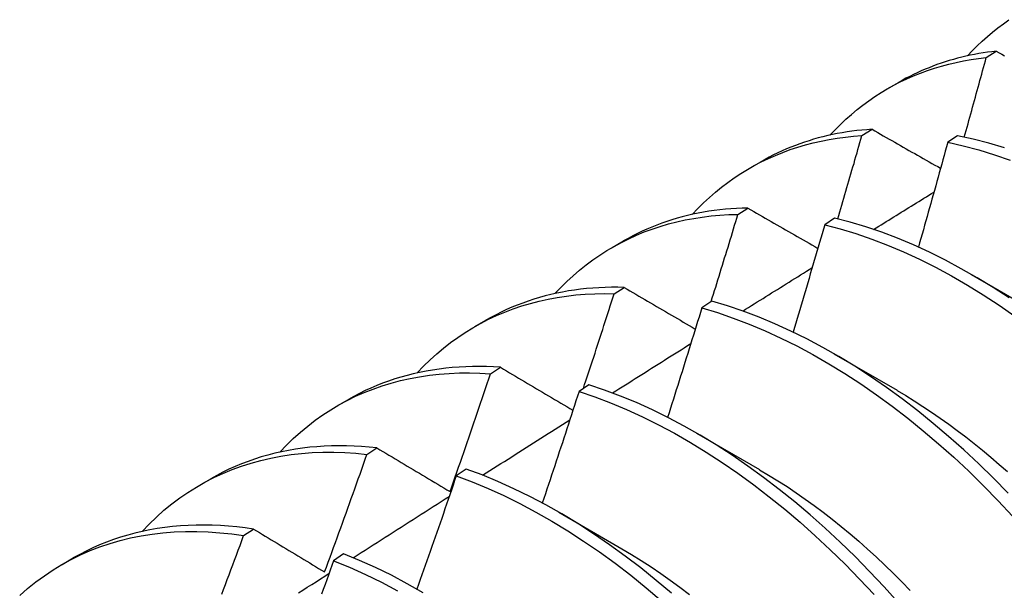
# Model space of a CAD drawing. Header units: inches. Extents: x 25 to 246, y 20 to 159.
# Tile 85 of 111: x 232.819 to 233.068, y 82.748 to 82.892. Entities that reach past the tile are written whole.
import ezdxf

# ---------------------------------------------------------------- set-up
doc = ezdxf.new("R2010")
doc.units = ezdxf.units.IN
doc.header["$MEASUREMENT"] = 0
doc.layers.add('Visible Edges(ANSI)', color=7, linetype='Continuous', lineweight=25)

msp = doc.modelspace()

# ---------------------------------------------------------------- linework, layer by layer
at = {"layer": 'Visible Edges(ANSI)'}
for p, q in [((233.06317, 82.8825), (233.06572, 82.88409)), ((233.03818, 82.87456), (233.04099, 82.87618)), ((233.03174, 82.86273), (233.03428, 82.86433)), ((233.05594, 82.86272), (233.05343, 82.86104)), ((233.00338, 82.85452), (233.00619, 82.85614)), ((233.00036, 82.84281), (233.00289, 82.84443)), ((233.02482, 82.84188), (233.0223, 82.84019)), ((232.96858, 82.83448), (232.97139, 82.8361)), ((233.05945, 82.82762), (233.0754, 82.81839)), ((232.96903, 82.82274), (232.97156, 82.82436)), ((232.99372, 82.82088), (232.99121, 82.81918)), ((232.93378, 82.81445), (232.93659, 82.81606)), ((233.02465, 82.80758), (233.0406, 82.79835)), ((232.93775, 82.80251), (232.94027, 82.80415)), ((232.96265, 82.79973), (232.96015, 82.79802)), ((232.89898, 82.79441), (232.9018, 82.79603)), ((232.98985, 82.78754), (233.0058, 82.77831)), ((232.90651, 82.78213), (232.90903, 82.78378)), ((232.93161, 82.77844), (232.9291, 82.77671)), ((232.86419, 82.77437), (232.867, 82.77599)), ((232.95505, 82.7675), (232.971, 82.75827)), ((232.87531, 82.76159), (232.87783, 82.76326)), ((232.90058, 82.757), (232.89807, 82.75526)), ((232.82939, 82.75433), (232.8322, 82.75595))]:
    msp.add_line(p, q, dxfattribs=at)
at = {"layer": 'Visible Edges(ANSI)', "flags": 128}
for points in [[(233.05842, 82.8829), (233.05964, 82.88418), (233.06088, 82.88543), (233.06215, 82.88663), (233.06345, 82.8878), (233.06478, 82.88892), (233.06613, 82.89), (233.06751, 82.89104), (233.06892, 82.89204)], [(233.06572, 82.88409), (233.0646, 82.88396), (233.06348, 82.88381), (233.06238, 82.88364), (233.06128, 82.88346), (233.06019, 82.88326), (233.05911, 82.88304), (233.05803, 82.88281), (233.05696, 82.88256), (233.0559, 82.88229), (233.05485, 82.882), (233.0538, 82.88169), (233.05276, 82.88137), (233.05173, 82.88103), (233.05071, 82.88068), (233.0497, 82.8803), (233.0487, 82.87991), (233.0477, 82.87951), (233.04672, 82.87908), (233.04574, 82.87864), (233.04477, 82.87818), (233.04381, 82.87771), (233.04286, 82.87722), (233.04192, 82.87671), (233.04099, 82.87618)], [(233.06572, 82.88409), (233.06642, 82.88369), (233.06712, 82.8833), (233.06782, 82.8829)], [(233.02362, 82.86286), (233.02493, 82.86424), (233.02627, 82.86558), (233.02765, 82.86687), (233.02906, 82.86811), (233.03049, 82.8693), (233.03197, 82.87045), (233.03347, 82.87155), (233.035, 82.8726), (233.03656, 82.8736), (233.03815, 82.87455), (233.03977, 82.87545), (233.04142, 82.8763), (233.04309, 82.8771), (233.0448, 82.87785), (233.04653, 82.87854), (233.04828, 82.87919), (233.05006, 82.87979), (233.05186, 82.88033), (233.05369, 82.88082), (233.05555, 82.88126), (233.05742, 82.88165), (233.05932, 82.88199), (233.06123, 82.88227), (233.06317, 82.8825)], [(233.05762, 82.86237), (233.05786, 82.86321), (233.05809, 82.86405), (233.05833, 82.86489), (233.05856, 82.86573), (233.05879, 82.86657), (233.05903, 82.8674), (233.05926, 82.86824), (233.05949, 82.86908), (233.05973, 82.86992), (233.05996, 82.87076), (233.06019, 82.8716), (233.06042, 82.87244), (233.06065, 82.87327), (233.06088, 82.87411), (233.06111, 82.87495), (233.06135, 82.87579), (233.06157, 82.87663), (233.0618, 82.87747), (233.06203, 82.87831), (233.06226, 82.87914), (233.06249, 82.87998), (233.06272, 82.88082), (233.06295, 82.88166), (233.06317, 82.8825)], [(233.03428, 82.86433), (233.033, 82.86424), (233.03173, 82.86413), (233.03046, 82.864), (233.02921, 82.86384), (233.02796, 82.86366), (233.02673, 82.86346), (233.0255, 82.86324), (233.02428, 82.863), (233.02307, 82.86273), (233.02187, 82.86244), (233.02068, 82.86214), (233.01951, 82.8618), (233.01834, 82.86145), (233.01718, 82.86108), (233.01603, 82.86068), (233.01489, 82.86026), (233.01376, 82.85982), (233.01265, 82.85936), (233.01154, 82.85888), (233.01045, 82.85837), (233.00937, 82.85785), (233.0083, 82.8573), (233.00724, 82.85673), (233.00619, 82.85614)], [(233.03428, 82.86433), (233.03499, 82.86393), (233.03571, 82.86352), (233.03643, 82.86311), (233.03714, 82.8627), (233.03786, 82.86229), (233.03858, 82.86188), (233.0393, 82.86147), (233.04002, 82.86106), (233.04074, 82.86065), (233.04146, 82.86024), (233.04218, 82.85983), (233.04291, 82.85942), (233.04363, 82.85901), (233.04435, 82.85859), (233.04508, 82.85818), (233.0458, 82.85777), (233.04653, 82.85736), (233.04725, 82.85695), (233.04798, 82.85654), (233.04871, 82.85612), (233.04943, 82.85571), (233.05016, 82.8553), (233.05089, 82.85489), (233.05162, 82.85447)], [(232.98882, 82.84282), (232.99023, 82.8443), (232.99167, 82.84572), (232.99315, 82.8471), (232.99466, 82.84841), (232.99622, 82.84968), (232.99781, 82.85089), (232.99943, 82.85204), (233.00109, 82.85313), (233.00278, 82.85417), (233.0045, 82.85515), (233.00626, 82.85608), (233.00805, 82.85695), (233.00987, 82.85775), (233.01172, 82.8585), (233.0136, 82.8592), (233.01551, 82.85983), (233.01745, 82.8604), (233.01942, 82.86091), (233.02141, 82.86137), (233.02343, 82.86176), (233.02547, 82.86209), (233.02753, 82.86237), (233.02963, 82.86258), (233.03174, 82.86273)], [(233.0256, 82.84169), (233.02586, 82.84256), (233.02612, 82.84344), (233.02638, 82.84432), (233.02664, 82.84519), (233.0269, 82.84607), (233.02716, 82.84695), (233.02742, 82.84782), (233.02767, 82.8487), (233.02793, 82.84958), (233.02819, 82.85045), (233.02844, 82.85133), (233.0287, 82.85221), (233.02895, 82.85309), (233.02921, 82.85396), (233.02946, 82.85484), (233.02972, 82.85572), (233.02997, 82.85659), (233.03022, 82.85747), (233.03048, 82.85835), (233.03073, 82.85922), (233.03098, 82.8601), (233.03123, 82.86098), (233.03149, 82.86185), (233.03174, 82.86273)], [(233.06776, 82.85963), (233.06379, 82.86083), (233.05985, 82.86186), (233.05594, 82.86272)], [(233.05343, 82.86104), (233.05312, 82.85994), (233.05282, 82.85884), (233.05252, 82.85773), (233.05221, 82.85663), (233.05191, 82.85552), (233.0516, 82.85442), (233.0513, 82.85331), (233.05099, 82.85221), (233.05068, 82.8511), (233.05038, 82.85), (233.05007, 82.84889), (233.04976, 82.84779), (233.04945, 82.84669), (233.04914, 82.84558), (233.04883, 82.84448), (233.04852, 82.84337), (233.04821, 82.84227), (233.0479, 82.84116), (233.04759, 82.84006), (233.04727, 82.83895), (233.04696, 82.83785), (233.04665, 82.83674), (233.04633, 82.83564), (233.04602, 82.83453)], [(233.05343, 82.86104), (233.05734, 82.86017), (233.06128, 82.85912), (233.06525, 82.85791), (233.06924, 82.85653)], [(233.03468, 82.83901), (233.03532, 82.8394), (233.03596, 82.8398), (233.03659, 82.84019), (233.03723, 82.84059), (233.03786, 82.84098), (233.0385, 82.84138), (233.03914, 82.84177), (233.03977, 82.84216), (233.04041, 82.84256), (233.04104, 82.84295), (233.04168, 82.84335), (233.04232, 82.84374), (233.04295, 82.84413), (233.04359, 82.84453), (233.04422, 82.84492), (233.04486, 82.84532), (233.0455, 82.84571), (233.04613, 82.8461), (233.04677, 82.8465), (233.0474, 82.84689), (233.04804, 82.84728), (233.04868, 82.84768), (233.04931, 82.84807), (233.04995, 82.84846)], [(233.00289, 82.84443), (233.00145, 82.84439), (233.00002, 82.84433), (232.99859, 82.84424), (232.99718, 82.84412), (232.99578, 82.84397), (232.99438, 82.8438), (232.993, 82.8436), (232.99163, 82.84337), (232.99027, 82.84312), (232.98893, 82.84284), (232.98759, 82.84253), (232.98627, 82.8422), (232.98495, 82.84184), (232.98365, 82.84145), (232.98237, 82.84103), (232.98109, 82.84059), (232.97983, 82.84012), (232.97859, 82.83963), (232.97735, 82.8391), (232.97613, 82.83856), (232.97493, 82.83798), (232.97373, 82.83738), (232.97256, 82.83676), (232.97139, 82.8361)], [(233.00289, 82.84443), (233.00362, 82.844), (233.00435, 82.84358), (233.00508, 82.84316), (233.00581, 82.84274), (233.00654, 82.84231), (233.00728, 82.84189), (233.00801, 82.84146), (233.00874, 82.84104), (233.00948, 82.84062), (233.01021, 82.84019), (233.01095, 82.83977), (233.01169, 82.83934), (233.01242, 82.83892), (233.01316, 82.83849), (233.0139, 82.83807), (233.01464, 82.83764), (233.01538, 82.83722), (233.01612, 82.83679), (233.01686, 82.83636), (233.0176, 82.83594), (233.01834, 82.83551), (233.01908, 82.83508), (233.01983, 82.83466), (233.02057, 82.83423)], [(232.95403, 82.82278), (232.95552, 82.82435), (232.95707, 82.82587), (232.95865, 82.82732), (232.96028, 82.82872), (232.96194, 82.83005), (232.96365, 82.83131), (232.9654, 82.83252), (232.96718, 82.83365), (232.96901, 82.83473), (232.97087, 82.83574), (232.97277, 82.83668), (232.9747, 82.83756), (232.97667, 82.83837), (232.97868, 82.83911), (232.98071, 82.83979), (232.98278, 82.8404), (232.98488, 82.84094), (232.98701, 82.84141), (232.98916, 82.84181), (232.99135, 82.84215), (232.99356, 82.84242), (232.9958, 82.84262), (232.99807, 82.84275), (233.00036, 82.84281)], [(232.99358, 82.82078), (232.99387, 82.8217), (232.99416, 82.82262), (232.99444, 82.82354), (232.99473, 82.82445), (232.99501, 82.82537), (232.9953, 82.82629), (232.99558, 82.82721), (232.99587, 82.82813), (232.99615, 82.82904), (232.99643, 82.82996), (232.99672, 82.83088), (232.997, 82.8318), (232.99728, 82.83271), (232.99756, 82.83363), (232.99785, 82.83455), (232.99813, 82.83547), (232.99841, 82.83639), (232.99869, 82.8373), (232.99897, 82.83822), (232.99924, 82.83914), (232.99952, 82.84006), (232.9998, 82.84098), (233.00008, 82.84189), (233.00036, 82.84281)], [(233.06895, 82.82168), (233.06494, 82.8243), (233.06091, 82.82676), (233.05687, 82.82908), (233.05283, 82.83124), (233.04879, 82.83325), (233.04475, 82.83509), (233.04073, 82.83678), (233.03672, 82.8383), (233.03272, 82.83966), (233.02876, 82.84085), (233.02482, 82.84188)], [(233.0223, 82.84019), (233.02198, 82.83906), (233.02165, 82.83793), (233.02132, 82.8368), (233.02099, 82.83567), (233.02066, 82.83454), (233.02033, 82.83341), (233.02, 82.83228), (233.01967, 82.83115), (233.01934, 82.83002), (233.019, 82.82889), (233.01867, 82.82776), (233.01834, 82.82663), (233.018, 82.8255), (233.01767, 82.82437), (233.01733, 82.82324), (233.017, 82.82211), (233.01666, 82.82098), (233.01632, 82.81985), (233.01598, 82.81872), (233.01565, 82.81759), (233.01531, 82.81646), (233.01497, 82.81533), (233.01463, 82.8142), (233.01429, 82.81307)], [(233.0223, 82.84019), (233.02625, 82.83915), (233.03021, 82.83795), (233.03421, 82.83658), (233.03822, 82.83504), (233.04225, 82.83334), (233.04628, 82.83148), (233.05032, 82.82946), (233.05437, 82.82729), (233.0584, 82.82496), (233.06243, 82.82248), (233.06644, 82.81986), (233.07044, 82.81709)], [(233.00157, 82.81838), (233.0023, 82.81884), (233.00303, 82.8193), (233.00377, 82.81975), (233.0045, 82.82021), (233.00523, 82.82067), (233.00596, 82.82113), (233.0067, 82.82158), (233.00743, 82.82204), (233.00816, 82.8225), (233.00889, 82.82296), (233.00962, 82.82341), (233.01036, 82.82387), (233.01109, 82.82433), (233.01182, 82.82478), (233.01255, 82.82524), (233.01328, 82.8257), (233.01402, 82.82615), (233.01475, 82.82661), (233.01548, 82.82707), (233.01621, 82.82752), (233.01695, 82.82798), (233.01768, 82.82844), (233.01841, 82.82889), (233.01914, 82.82935)], [(232.97156, 82.82436), (232.96995, 82.82439), (232.96835, 82.82439), (232.96677, 82.82435), (232.96519, 82.82429), (232.96363, 82.82418), (232.96208, 82.82405), (232.96054, 82.82388), (232.95901, 82.82368), (232.9575, 82.82345), (232.956, 82.82318), (232.95451, 82.82288), (232.95304, 82.82255), (232.95159, 82.82219), (232.95014, 82.82179), (232.94872, 82.82136), (232.9473, 82.8209), (232.94591, 82.82041), (232.94453, 82.81988), (232.94316, 82.81933), (232.94181, 82.81874), (232.94048, 82.81812), (232.93917, 82.81746), (232.93787, 82.81678), (232.93659, 82.81606)], [(232.97156, 82.82436), (232.9723, 82.82393), (232.97304, 82.82349), (232.97379, 82.82306), (232.97453, 82.82262), (232.97528, 82.82218), (232.97602, 82.82175), (232.97677, 82.82131), (232.97752, 82.82087), (232.97827, 82.82043), (232.97902, 82.82), (232.97976, 82.81956), (232.98052, 82.81912), (232.98127, 82.81868), (232.98202, 82.81824), (232.98277, 82.8178), (232.98352, 82.81736), (232.98428, 82.81692), (232.98503, 82.81648), (232.98579, 82.81604), (232.98654, 82.8156), (232.9873, 82.81516), (232.98806, 82.81472), (232.98881, 82.81428), (232.98957, 82.81384)], [(232.91923, 82.80274), (232.92082, 82.80441), (232.92246, 82.80602), (232.92415, 82.80755), (232.92589, 82.80901), (232.92767, 82.81041), (232.9295, 82.81173), (232.93137, 82.81298), (232.93329, 82.81416), (232.93525, 82.81526), (232.93725, 82.81629), (232.93929, 82.81725), (232.94138, 82.81813), (232.9435, 82.81894), (232.94565, 82.81967), (232.94785, 82.82032), (232.95007, 82.8209), (232.95234, 82.8214), (232.95463, 82.82182), (232.95696, 82.82217), (232.95932, 82.82244), (232.9617, 82.82263), (232.96412, 82.82274), (232.96656, 82.82278), (232.96903, 82.82274)], [(232.96125, 82.79878), (232.96158, 82.79978), (232.96191, 82.80077), (232.96224, 82.80177), (232.96257, 82.80277), (232.9629, 82.80377), (232.96323, 82.80476), (232.96355, 82.80576), (232.96388, 82.80676), (232.9642, 82.80776), (232.96453, 82.80876), (232.96485, 82.80976), (232.96518, 82.81075), (232.9655, 82.81175), (232.96582, 82.81275), (232.96615, 82.81375), (232.96647, 82.81475), (232.96679, 82.81575), (232.96711, 82.81674), (232.96743, 82.81774), (232.96775, 82.81874), (232.96807, 82.81974), (232.96839, 82.82074), (232.96871, 82.82174), (232.96903, 82.82274)], [(233.0687, 82.77234), (233.06501, 82.7761), (233.06127, 82.77975), (233.05747, 82.78328), (233.05363, 82.78669), (233.04975, 82.78998), (233.04584, 82.79314), (233.04189, 82.79617), (233.03791, 82.79906), (233.03391, 82.8018), (233.0299, 82.80441), (233.02587, 82.80687), (233.02183, 82.80917), (233.01779, 82.81133), (233.01375, 82.81332), (233.00971, 82.81516), (233.00569, 82.81684), (233.00168, 82.81835), (232.99769, 82.8197), (232.99372, 82.82088)], [(232.99121, 82.81918), (232.99086, 82.81802), (232.99051, 82.81687), (232.99015, 82.81572), (232.9898, 82.81456), (232.98944, 82.81341), (232.98908, 82.81226), (232.98873, 82.8111), (232.98837, 82.80995), (232.98801, 82.8088), (232.98765, 82.80764), (232.98729, 82.80649), (232.98694, 82.80534), (232.98657, 82.80418), (232.98621, 82.80303), (232.98585, 82.80188), (232.98549, 82.80073), (232.98513, 82.79957), (232.98476, 82.79842), (232.9844, 82.79727), (232.98403, 82.79611), (232.98367, 82.79496), (232.9833, 82.79381), (232.98294, 82.79266), (232.98257, 82.7915)], [(232.99121, 82.81918), (232.99518, 82.81798), (232.99917, 82.81662), (233.00318, 82.8151), (233.00721, 82.81341), (233.01124, 82.81156), (233.01529, 82.80955), (233.01933, 82.80738), (233.02336, 82.80506), (233.02739, 82.8026), (233.03141, 82.79998), (233.0354, 82.79722), (233.03938, 82.79432), (233.04332, 82.79129), (233.04724, 82.78812), (233.05111, 82.78482), (233.05495, 82.7814), (233.05874, 82.77786), (233.06248, 82.7742), (233.06617, 82.77043), (233.06979, 82.76656)], [(232.9686, 82.79767), (232.96943, 82.79819), (232.97025, 82.79871), (232.97108, 82.79923), (232.97191, 82.79975), (232.97273, 82.80027), (232.97356, 82.80079), (232.97438, 82.80131), (232.97521, 82.80184), (232.97604, 82.80236), (232.97686, 82.80288), (232.97769, 82.8034), (232.97852, 82.80392), (232.97934, 82.80444), (232.98017, 82.80496), (232.981, 82.80548), (232.98182, 82.806), (232.98265, 82.80651), (232.98348, 82.80703), (232.9843, 82.80755), (232.98513, 82.80807), (232.98596, 82.80859), (232.98678, 82.80911), (232.98761, 82.80963), (232.98844, 82.81015)], [(232.94027, 82.80415), (232.9385, 82.80426), (232.93673, 82.80433), (232.93498, 82.80436), (232.93324, 82.80435), (232.93151, 82.8043), (232.9298, 82.80421), (232.9281, 82.80409), (232.92642, 82.80392), (232.92475, 82.80372), (232.9231, 82.80347), (232.92146, 82.80319), (232.91984, 82.80287), (232.91823, 82.80251), (232.91664, 82.80211), (232.91507, 82.80168), (232.91352, 82.8012), (232.91199, 82.80069), (232.91047, 82.80013), (232.90898, 82.79954), (232.9075, 82.79892), (232.90604, 82.79825), (232.90461, 82.79755), (232.90319, 82.7968), (232.9018, 82.79603)], [(232.88443, 82.7827), (232.88612, 82.78447), (232.88786, 82.78616), (232.88966, 82.78777), (232.89151, 82.78931), (232.89341, 82.79077), (232.89536, 82.79214), (232.89736, 82.79344), (232.89941, 82.79465), (232.90151, 82.79578), (232.90365, 82.79683), (232.90584, 82.79779), (232.90807, 82.79867), (232.91034, 82.79946), (232.91265, 82.80017), (232.91501, 82.80079), (232.9174, 82.80133), (232.91983, 82.80178), (232.92229, 82.80214), (232.92479, 82.80242), (232.92732, 82.80261), (232.92989, 82.80272), (232.93248, 82.80273), (232.9351, 82.80266), (232.93775, 82.80251)], [(232.92753, 82.77272), (232.92796, 82.77396), (232.9284, 82.7752), (232.92883, 82.77644), (232.92926, 82.77768), (232.9297, 82.77892), (232.93013, 82.78016), (232.93056, 82.7814), (232.93099, 82.78264), (232.93142, 82.78388), (232.93184, 82.78512), (232.93227, 82.78636), (232.9327, 82.78761), (232.93312, 82.78885), (232.93355, 82.79009), (232.93397, 82.79133), (232.93439, 82.79257), (232.93481, 82.79381), (232.93524, 82.79505), (232.93566, 82.7963), (232.93608, 82.79754), (232.9365, 82.79878), (232.93691, 82.80002), (232.93733, 82.80127), (232.93775, 82.80251)], [(232.94027, 82.80415), (232.94103, 82.8037), (232.94178, 82.80325), (232.94254, 82.8028), (232.9433, 82.80235), (232.94406, 82.8019), (232.94482, 82.80145), (232.94558, 82.801), (232.94634, 82.80055), (232.9471, 82.8001), (232.94786, 82.79965), (232.94863, 82.7992), (232.94939, 82.79875), (232.95015, 82.79829), (232.95092, 82.79784), (232.95169, 82.79739), (232.95245, 82.79694), (232.95322, 82.79648), (232.95399, 82.79603), (232.95476, 82.79557), (232.95553, 82.79512), (232.9563, 82.79466), (232.95707, 82.79421), (232.95784, 82.79375), (232.95862, 82.7933)], [(233.04089, 82.7447), (233.03732, 82.74867), (233.03368, 82.75253), (233.02999, 82.75628), (233.02624, 82.75992), (233.02245, 82.76345), (233.01861, 82.76685), (233.01472, 82.77013), (233.0108, 82.77329), (233.00685, 82.7763), (233.00288, 82.77918), (232.99888, 82.78192), (232.99486, 82.78452), (232.99083, 82.78697), (232.98679, 82.78926), (232.98275, 82.79141), (232.97871, 82.7934), (232.97468, 82.79523), (232.97065, 82.79689), (232.96664, 82.7984), (232.96265, 82.79973)], [(232.96015, 82.79802), (232.95977, 82.79685), (232.95939, 82.79567), (232.95901, 82.7945), (232.95862, 82.79332), (232.95824, 82.79215), (232.95786, 82.79097), (232.95748, 82.7898), (232.95709, 82.78862), (232.95671, 82.78745), (232.95632, 82.78627), (232.95594, 82.7851), (232.95555, 82.78393), (232.95516, 82.78275), (232.95477, 82.78158), (232.95439, 82.7804), (232.954, 82.77923), (232.95361, 82.77806), (232.95322, 82.77688), (232.95283, 82.77571), (232.95243, 82.77454), (232.95204, 82.77336), (232.95165, 82.77219), (232.95125, 82.77102), (232.95086, 82.76984)], [(232.96015, 82.79802), (232.96414, 82.79667), (232.96815, 82.79515), (232.97217, 82.79347), (232.97621, 82.79163), (232.98025, 82.78963), (232.98429, 82.78748), (232.98833, 82.78517), (232.99236, 82.78271), (232.99637, 82.7801), (233.00037, 82.77735), (233.00434, 82.77446), (233.00829, 82.77143), (233.01221, 82.76827), (233.01609, 82.76498), (233.01993, 82.76157), (233.02372, 82.75803), (233.02746, 82.75438), (233.03115, 82.75062), (233.03478, 82.74675)], [(233.0406, 82.79828), (233.04279, 82.79699), (233.04498, 82.79565), (233.04716, 82.79425), (233.04934, 82.79281), (233.05151, 82.79132), (233.05368, 82.78979), (233.05583, 82.78821), (233.05797, 82.78658), (233.06011, 82.7849), (233.06223, 82.78319), (233.06434, 82.78143), (233.06643, 82.77962), (233.06851, 82.77778)], [(232.93576, 82.77688), (232.93668, 82.77746), (232.9376, 82.77804), (232.93852, 82.77863), (232.93944, 82.77921), (232.94036, 82.7798), (232.94128, 82.78038), (232.9422, 82.78096), (232.94312, 82.78155), (232.94404, 82.78213), (232.94496, 82.78271), (232.94588, 82.7833), (232.94679, 82.78388), (232.94771, 82.78446), (232.94863, 82.78505), (232.94955, 82.78563), (232.95047, 82.78621), (232.95139, 82.78679), (232.95231, 82.78738), (232.95323, 82.78796), (232.95415, 82.78854), (232.95507, 82.78912), (232.95599, 82.7897), (232.95691, 82.79029), (232.95783, 82.79087)], [(232.84963, 82.76266), (232.85141, 82.76452), (232.85326, 82.7663), (232.85516, 82.768), (232.85712, 82.7696), (232.85914, 82.77112), (232.86122, 82.77254), (232.86335, 82.77388), (232.86553, 82.77512), (232.86777, 82.77627), (232.87006, 82.77733), (232.87239, 82.7783), (232.87478, 82.77917), (232.87721, 82.77994), (232.87968, 82.78062), (232.8822, 82.78121), (232.88476, 82.78169), (232.88735, 82.78209), (232.88999, 82.78238), (232.89266, 82.78258), (232.89537, 82.78268), (232.89811, 82.78269), (232.90088, 82.7826), (232.90368, 82.78241), (232.90651, 82.78213)], [(232.90903, 82.78378), (232.90709, 82.78398), (232.90515, 82.78413), (232.90323, 82.78424), (232.90132, 82.7843), (232.89943, 82.78432), (232.89756, 82.78429), (232.8957, 82.78421), (232.89385, 82.78409), (232.89202, 82.78393), (232.89021, 82.78371), (232.88842, 82.78345), (232.88665, 82.78315), (232.88489, 82.7828), (232.88316, 82.78241), (232.88144, 82.78197), (232.87975, 82.78148), (232.87807, 82.78095), (232.87642, 82.78037), (232.87479, 82.77975), (232.87319, 82.77909), (232.8716, 82.77838), (232.87004, 82.77763), (232.86851, 82.77683), (232.867, 82.77599)], [(232.8958, 82.75241), (232.89625, 82.75365), (232.89671, 82.75488), (232.89716, 82.75612), (232.89762, 82.75736), (232.89807, 82.75859), (232.89852, 82.75983), (232.89897, 82.76107), (232.89942, 82.76231), (232.89987, 82.76354), (232.90032, 82.76478), (232.90077, 82.76602), (232.90121, 82.76726), (232.90166, 82.7685), (232.9021, 82.76973), (232.90255, 82.77097), (232.90299, 82.77221), (232.90343, 82.77345), (232.90388, 82.77469), (232.90432, 82.77593), (232.90476, 82.77717), (232.9052, 82.77841), (232.90564, 82.77965), (232.90607, 82.78089), (232.90651, 82.78213)], [(232.90903, 82.78378), (232.90979, 82.78332), (232.91056, 82.78287), (232.91132, 82.78241), (232.91208, 82.78195), (232.91285, 82.78149), (232.91361, 82.78103), (232.91438, 82.78058), (232.91515, 82.78012), (232.91591, 82.77966), (232.91668, 82.7792), (232.91745, 82.77874), (232.91822, 82.77828), (232.91899, 82.77782), (232.91977, 82.77735), (232.92054, 82.77689), (232.92131, 82.77643), (232.92209, 82.77597), (232.92286, 82.7755), (232.92364, 82.77504), (232.92441, 82.77458), (232.92519, 82.77411), (232.92597, 82.77365), (232.92675, 82.77318), (232.92753, 82.77272)], [(232.98358, 82.74701), (232.97969, 82.75029), (232.97577, 82.75343), (232.97182, 82.75644), (232.96784, 82.75931), (232.96384, 82.76204), (232.95982, 82.76463), (232.95579, 82.76707), (232.95176, 82.76936), (232.94771, 82.77149), (232.94367, 82.77347), (232.93964, 82.77529), (232.93562, 82.77695), (232.93161, 82.77844)], [(233.00581, 82.77827), (233.00813, 82.7769), (233.01046, 82.77547), (233.01277, 82.77399), (233.01508, 82.77245), (233.01739, 82.77085), (233.01968, 82.7692), (233.02196, 82.7675), (233.02423, 82.76574), (233.02649, 82.76393), (233.02873, 82.76207), (233.03096, 82.76016), (233.03317, 82.7582), (233.03536, 82.7562), (233.03754, 82.75415), (233.0397, 82.75206), (233.04183, 82.74993), (233.04395, 82.74775)], [(232.9291, 82.77671), (232.92869, 82.77552), (232.92829, 82.77433), (232.92788, 82.77313), (232.92747, 82.77194), (232.92706, 82.77075), (232.92665, 82.76955), (232.92624, 82.76836), (232.92583, 82.76717), (232.92542, 82.76597), (232.92501, 82.76478), (232.92459, 82.76359), (232.92418, 82.76239), (232.92376, 82.7612), (232.92335, 82.76001), (232.92293, 82.75882), (232.92252, 82.75762), (232.9221, 82.75643), (232.92168, 82.75524), (232.92126, 82.75405), (232.92084, 82.75286), (232.92042, 82.75166), (232.92, 82.75047), (232.91958, 82.74928), (232.91916, 82.74809)], [(232.9291, 82.77671), (232.93311, 82.77521), (232.93713, 82.77354), (232.94117, 82.77171), (232.94521, 82.76972), (232.94925, 82.76757), (232.95329, 82.76527), (232.95732, 82.76282), (232.96133, 82.76022), (232.96533, 82.75748), (232.96931, 82.7546), (232.97326, 82.75158), (232.97718, 82.74842), (232.98106, 82.74514)], [(232.90305, 82.75599), (232.90406, 82.75664), (232.90507, 82.75729), (232.90608, 82.75794), (232.90709, 82.75859), (232.9081, 82.75923), (232.90911, 82.75988), (232.91013, 82.76053), (232.91114, 82.76117), (232.91215, 82.76182), (232.91316, 82.76247), (232.91417, 82.76311), (232.91519, 82.76376), (232.9162, 82.76441), (232.91721, 82.76505), (232.91822, 82.7657), (232.91923, 82.76635), (232.92025, 82.76699), (232.92126, 82.76764), (232.92227, 82.76828), (232.92328, 82.76893), (232.92429, 82.76957), (232.92531, 82.77022), (232.92632, 82.77086), (232.92733, 82.77151)], [(232.81866, 82.74645), (232.82067, 82.74822), (232.82275, 82.74989), (232.82489, 82.75146), (232.82709, 82.75293), (232.82935, 82.75431), (232.83167, 82.75558), (232.83405, 82.75675), (232.83648, 82.75781), (232.83897, 82.75877), (232.84151, 82.75963), (232.84409, 82.76038), (232.84673, 82.76102), (232.84941, 82.76156), (232.85214, 82.76199), (232.85491, 82.76232), (232.85772, 82.76253), (232.86057, 82.76264), (232.86345, 82.76265), (232.86637, 82.76254), (232.86932, 82.76233), (232.8723, 82.76202), (232.87531, 82.76159)], [(232.87783, 82.76326), (232.87571, 82.76356), (232.87361, 82.76381), (232.87152, 82.76401), (232.86944, 82.76415), (232.86738, 82.76424), (232.86534, 82.76428), (232.86332, 82.76426), (232.86131, 82.76419), (232.85932, 82.76407), (232.85735, 82.7639), (232.8554, 82.76367), (232.85347, 82.76339), (232.85157, 82.76306), (232.84968, 82.76267), (232.84782, 82.76223), (232.84598, 82.76174), (232.84417, 82.7612), (232.84238, 82.7606), (232.84061, 82.75996), (232.83888, 82.75926), (232.83717, 82.75851), (232.83548, 82.7577), (232.83383, 82.75685), (232.8322, 82.75595)], [(232.87783, 82.76326), (232.87857, 82.76281), (232.87931, 82.76236), (232.88005, 82.76191), (232.88079, 82.76147), (232.88154, 82.76102), (232.88228, 82.76057), (232.88302, 82.76012), (232.88377, 82.75967), (232.88452, 82.75922), (232.88526, 82.75877), (232.88601, 82.75832), (232.88676, 82.75786), (232.88751, 82.75741), (232.88826, 82.75696), (232.88901, 82.75651), (232.88976, 82.75605), (232.89051, 82.7556), (232.89126, 82.75514), (232.89202, 82.75469), (232.89277, 82.75423), (232.89353, 82.75378), (232.89428, 82.75332), (232.89504, 82.75287), (232.8958, 82.75241)], [(232.86977, 82.74677), (232.87024, 82.748), (232.8707, 82.74924), (232.87117, 82.75047), (232.87163, 82.75171), (232.87209, 82.75294), (232.87256, 82.75418), (232.87302, 82.75541), (232.87348, 82.75665), (232.87394, 82.75788), (232.8744, 82.75912), (232.87486, 82.76036), (232.87531, 82.76159)], [(232.92076, 82.74717), (232.91672, 82.74945), (232.91268, 82.75157), (232.90863, 82.75354), (232.9046, 82.75535), (232.90058, 82.757)], [(232.971, 82.75826), (232.97346, 82.7568), (232.97591, 82.75527), (232.97837, 82.75368), (232.98081, 82.75203), (232.98324, 82.75031), (232.98567, 82.74854), (232.98808, 82.74671)], [(232.89807, 82.75526), (232.89764, 82.75405), (232.8972, 82.75284), (232.89677, 82.75163), (232.89633, 82.75042), (232.8959, 82.74921), (232.89546, 82.748), (232.89502, 82.74679)], [(232.89807, 82.75526), (232.9021, 82.7536), (232.90613, 82.75178), (232.91017, 82.7498), (232.91421, 82.74766)], [(232.88921, 82.74711), (232.89031, 82.74782), (232.89142, 82.74853), (232.89252, 82.74924), (232.89362, 82.74995), (232.89473, 82.75066), (232.89583, 82.75137), (232.89694, 82.75208)]]:
    msp.add_lwpolyline(points, dxfattribs=at)

doc.saveas('drawing.dxf')
